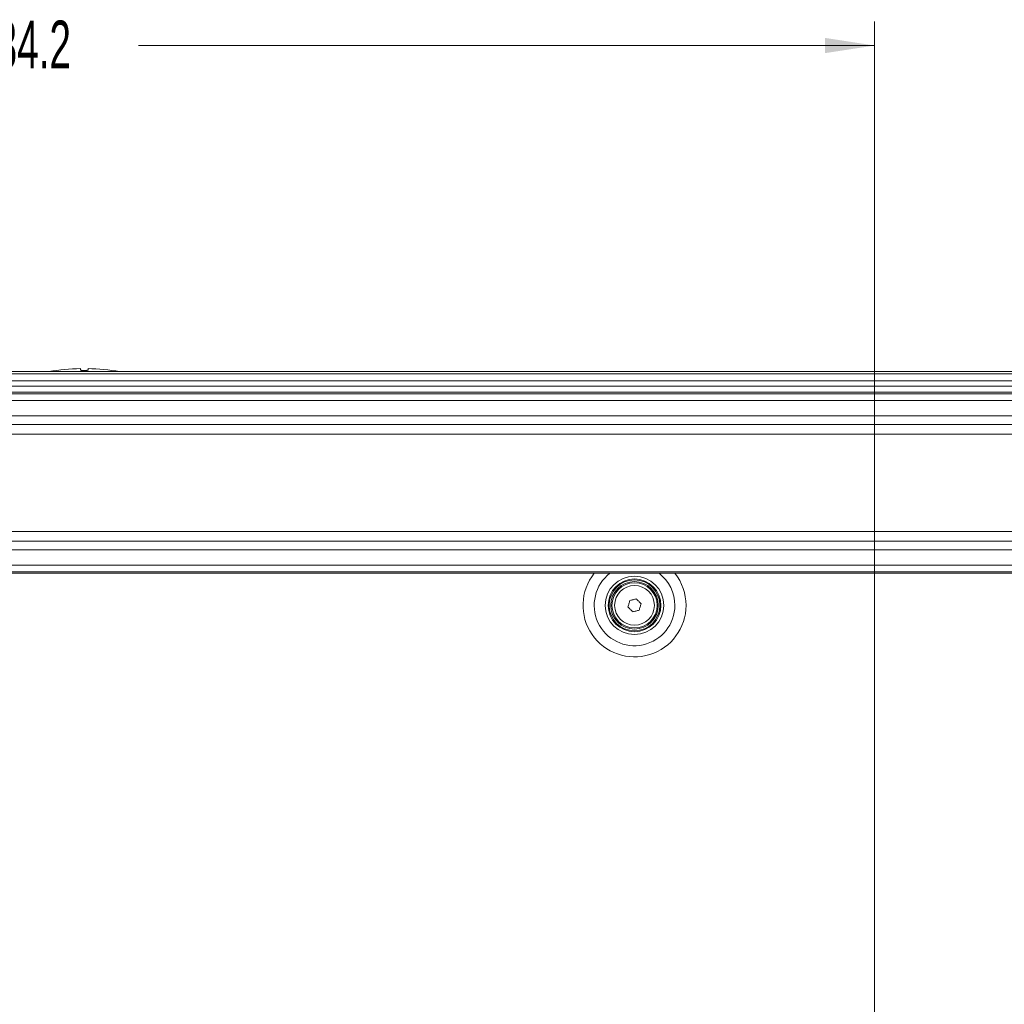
# Model space of a CAD drawing. Header units: millimetres. Extents: x 0 to 1118, y 0 to 864.
# Tile 201 of 248: x 742 to 808, y 511 to 576. Entities that reach past the tile are written whole.
import ezdxf

# ---------------------------------------------------------------- set-up
doc = ezdxf.new("R2010")
doc.units = ezdxf.units.MM
doc.styles.add('SLDTEXTSTYLE3', font='TXT', dxfattribs={"width": 0.605})
doc.dimstyles.new('SLDDIMSTYLE1', dxfattribs={"dimtxt": 3.175, "dimasz": 3.302, "dimexe": 0, "dimexo": 0.0625, "dimgap": 0.79375, "dimtad": 0, "dimtih": 1, "dimtoh": 1, "dimdec": 1, "dimlfac": 4, "dimrnd": 1e-09, "dimzin": 12, "dimdsep": 46, "dimtxsty": 'SLDTEXTSTYLE3', "dimsah": 1, "dimcen": 0.09, "dimadec": 0, "dimazin": 3, "dimtfac": 1, "dimtofl": 0, "dimtmove": 0, "dimatfit": 3, "dimfxl": 1, "dimfrac": 2, "dimtolj": 1, "dimtzin": 12, "dimarcsym": 0})

# ---------------------------------------------------------------- blocks, each defined once
blk = doc.blocks.new('_D_7')
at = {"color": 7, "linetype": 'Continuous', "lineweight": 0}
for p, q in [((690.643, 549.546), (690.643, 575.881)), ((799.193, 473.236), (799.193, 575.881)), ((690.643, 574.281), (739.46, 574.281)), ((799.193, 574.281), (750.375, 574.281))]:
    blk.add_line(p, q, dxfattribs=at)
for points in [[(690.643, 574.281), (693.945, 573.773), (693.945, 574.789)], [(799.193, 574.281), (795.891, 574.789), (795.891, 573.773)]]:
    blk.add_solid(points, dxfattribs=at)
at = {"color": 7, "linetype": 'Continuous', "lineweight": 0, "insert": (739.46, 575.937), "char_height": 3.175, "attachment_point": 1, "style": 'SLDTEXTSTYLE3'}
blk.add_mtext('434.2', dxfattribs=at)
blk = doc.blocks.new('_D_8')
at = {"color": 7, "linetype": 'Continuous', "lineweight": 0}
for p, q in [((689.043, 545.286), (623.324, 545.286)), ((624.924, 545.286), (624.924, 510.897)), ((624.924, 471.636), (624.924, 506.025)), ((797.593, 471.636), (623.324, 471.636))]:
    blk.add_line(p, q, dxfattribs=at)
for points in [[(624.924, 545.286), (624.416, 541.984), (625.432, 541.984)], [(624.924, 471.636), (625.432, 474.938), (624.416, 474.938)]]:
    blk.add_solid(points, dxfattribs=at)
at = {"color": 7, "linetype": 'Continuous', "lineweight": 0, "insert": (619.467, 510.117), "char_height": 3.175, "attachment_point": 1, "style": 'SLDTEXTSTYLE3'}
blk.add_mtext('294.6', dxfattribs=at)

msp = doc.modelspace()

# ---------------------------------------------------------------- linework, layer by layer
at = {"color": 7, "linetype": 'Continuous', "lineweight": 15}
for p, q in [((695.43, 552.661), (899.605, 552.661)), ((747.018, 552.858), (747.018, 552.763)), ((704.393, 551.286), (890.643, 551.286)), ((890.643, 539.286), (704.393, 539.286))]:
    msp.add_line(p, q, dxfattribs=at)
at = {"color": 9, "linetype": 'Continuous', "lineweight": 15}
for p, q in [((704.393, 552.515), (890.643, 552.515)), ((704.393, 552.057), (890.643, 552.057)), ((704.393, 551.704), (890.643, 551.704)), ((890.643, 551.196), (704.393, 551.196)), ((704.393, 550.752), (890.643, 550.752)), ((890.643, 549.73), (704.393, 549.73)), ((704.393, 549.153), (890.643, 549.153)), ((890.643, 548.518), (704.393, 548.518)), ((704.393, 542.054), (890.643, 542.054)), ((890.643, 541.419), (704.393, 541.419)), ((704.393, 540.842), (890.643, 540.842)), ((890.643, 539.82), (704.393, 539.82)), ((704.393, 539.376), (890.643, 539.376))]:
    msp.add_line(p, q, dxfattribs=at)
at = {"color": 7, "linetype": 'Continuous', "lineweight": 15, "flags": 128}
for points in [[(782.958, 537.484), (783.012, 537.497), (783.066, 537.511), (783.121, 537.524), (783.175, 537.537), (783.23, 537.551), (783.284, 537.564), (783.338, 537.577), (783.392, 537.591)], [(783.392, 537.591), (783.431, 537.55), (783.47, 537.51), (783.509, 537.469), (783.547, 537.429), (783.586, 537.389), (783.625, 537.348), (783.663, 537.308), (783.702, 537.268)], [(782.833, 537.054), (782.849, 537.108), (782.864, 537.162), (782.88, 537.215), (782.895, 537.269), (782.911, 537.323), (782.927, 537.377), (782.942, 537.43), (782.958, 537.484)], [(783.143, 536.731), (783.104, 536.772), (783.065, 536.812), (783.027, 536.852), (782.988, 536.893), (782.949, 536.933), (782.91, 536.974), (782.872, 537.014), (782.833, 537.054)], [(783.702, 537.268), (783.686, 537.214), (783.671, 537.16), (783.655, 537.107), (783.64, 537.053), (783.624, 536.999), (783.608, 536.945), (783.593, 536.892), (783.577, 536.838)], [(783.577, 536.838), (783.523, 536.825), (783.469, 536.811), (783.414, 536.798), (783.36, 536.785), (783.306, 536.771), (783.251, 536.758), (783.197, 536.745), (783.143, 536.731)]]:
    msp.add_lwpolyline(points, dxfattribs=at)
at = {"color": 7, "linetype": 'Continuous', "lineweight": 15}
for radius in [1.938, 1.75, 1.688, 1.575, 1.5, 1.318]:
    msp.add_circle((783.268, 537.161), radius, dxfattribs=at)
for start, end in [(91.03426, 99.74881), (80.25119, 88.96736)]:
    msp.add_arc((746.768, 539.011), 13.85, start, end, dxfattribs=at)
at = {"color": 9, "linetype": 'Continuous', "lineweight": 15}
for radius, start, end in [(3.417, 141.53928, 0), (2.677, 127.45831, 0), (2.677, 0, 52.54169), (3.417, 0, 38.46072)]:
    msp.add_arc((783.268, 537.161), radius, start, end, dxfattribs=at)
at = {"color": 7, "linetype": 'Continuous', "lineweight": 15}
for points, knots in [([(746.518, 552.763), (746.518, 552.826), (746.518, 552.89), (746.518, 552.858), (746.518, 552.858)], [0, 0, 0, 0, 0.993019, 1, 1, 1, 1]), ([(747.018, 552.763), (747.015, 552.76), (747.009, 552.753), (746.966, 552.744), (746.902, 552.737), (746.831, 552.734), (746.758, 552.733), (746.684, 552.735), (746.609, 552.739), (746.553, 552.747), (746.522, 552.755), (746.519, 552.761), (746.518, 552.763)], [0, 0, 0, 0, 0.108281, 0.216574, 0.324523, 0.431756, 0.499985, 0.606407, 0.712818, 0.819561, 0.927007, 1, 1, 1, 1])]:
    msp.add_open_spline(points, degree=3, knots=knots, dxfattribs=at)

# ---------------------------------------------------------------- dimensions: what is measured, and where the dimension line sits
at = {"color": 7, "linetype": 'Continuous', "lineweight": 0}
dim = msp.add_linear_dim(base=(690.643, 574.281), p1=(799.193, 471.636), p2=(690.643, 547.946), dimstyle='SLDDIMSTYLE1', dxfattribs=at)
dim.commit()
dim.dimension.update_dxf_attribs({"geometry": '_D_7', "text_midpoint": (744.918, 574.281), "dimtype": 160})
dim = msp.add_linear_dim(base=(624.924, 545.286), p1=(799.193, 471.636), p2=(690.643, 545.286), angle=90, dimstyle='SLDDIMSTYLE1', dxfattribs=at)
dim.commit()
dim.dimension.update_dxf_attribs({"geometry": '_D_8', "text_midpoint": (624.924, 508.461), "dimtype": 160})

doc.saveas('drawing.dxf')
